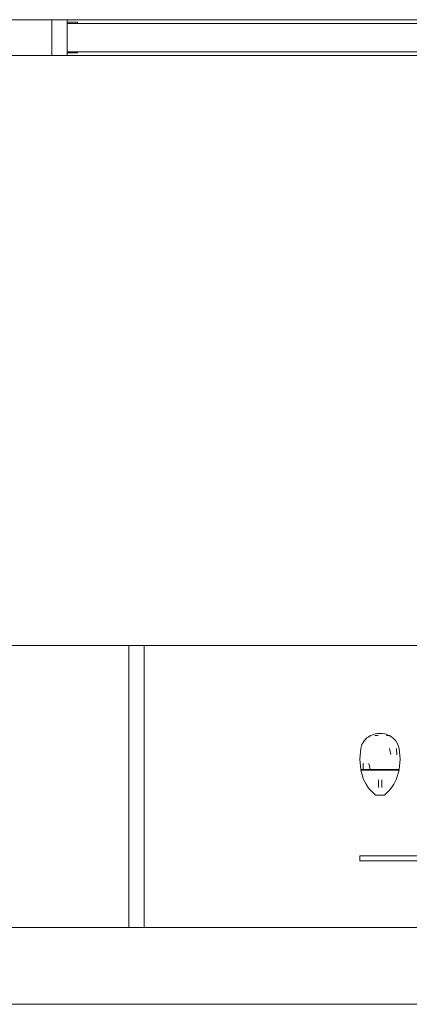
# Model space of a CAD drawing. Header units: millimetres. Extents: x -261 to 187, y -214 to 106.
# Tile 173 of 256: x -202.748 to -201.988, y -162.051 to -160.129. Entities that reach past the tile are written whole.
import ezdxf

# ---------------------------------------------------------------- set-up
doc = ezdxf.new("R2010")
doc.units = ezdxf.units.MM
doc.header["$LTSCALE"] = 0.005
doc.header["$MEASUREMENT"] = 0
for name, color, linetype, lineweight in [('IFC-Elemento construtivo genérico-Contorno', 9, 'Continuous', 5), ('IFC-Janela-Contorno', 9, 'Continuous', 5), ('IFC-Laje-Contorno', 9, 'Continuous', 5), ('IFC-Parede padrão-Contorno', 9, 'Continuous', 5), ('IFC-Parede-Contorno', 9, 'Continuous', 5)]:
    doc.layers.add(name, color=color, linetype=linetype, lineweight=lineweight)

msp = doc.modelspace()

# ---------------------------------------------------------------- linework, layer by layer
at = {"layer": 'IFC-Elemento construtivo genérico-Contorno', "lineweight": 5}
for p, q in [((-202.0807, -161.5436), (-202.0766, -161.5365)), ((-202.0766, -161.5365), (-202.0709, -161.5307)), ((-202.0709, -161.5307), (-202.0687, -161.5293)), ((-202.0687, -161.5293), (-202.064, -161.5263)), ((-202.064, -161.5263), (-202.0595, -161.5246)), ((-202.0595, -161.5246), (-202.055, -161.523)), ((-202.0553, -161.5263), (-202.0488, -161.5263)), ((-202.055, -161.523), (-202.0502, -161.5222)), ((-202.0521, -161.5263), (-202.0488, -161.5263)), ((-202.0502, -161.5222), (-202.0456, -161.5214)), ((-202.0502, -161.5222), (-202.041, -161.5222)), ((-202.0456, -161.5214), (-202.041, -161.5222)), ((-202.041, -161.5222), (-202.0362, -161.523)), ((-202.0362, -161.523), (-202.0272, -161.5263)), ((-202.0326, -161.5263), (-202.0288, -161.5263)), ((-202.0326, -161.5263), (-202.0304, -161.5263)), ((-202.0272, -161.5263), (-202.0224, -161.5293)), ((-202.0224, -161.5293), (-202.0203, -161.5307)), ((-202.0203, -161.5307), (-202.0146, -161.5365)), ((-202.0146, -161.5365), (-202.0105, -161.5436)), ((-202.0848, -161.5721), (-202.083, -161.5514)), ((-202.083, -161.5514), (-202.0807, -161.5436)), ((-202.0269, -161.5514), (-202.0241, -161.5634)), ((-202.0132, -161.5514), (-202.013, -161.5639)), ((-202.0105, -161.5436), (-202.0082, -161.5514)), ((-202.0082, -161.5514), (-202.0064, -161.5721)), ((-202.0848, -161.5721), (-202.0832, -161.5927)), ((-202.008, -161.5927), (-202.0064, -161.5721)), ((-202.0832, -161.5927), (-202.0806, -161.5927)), ((-202.083, -161.5936), (-202.0775, -161.6122)), ((-202.083, -161.5936), (-202.078, -161.5936)), ((-202.0822, -161.5936), (-202.0822, -161.5927)), ((-202.081, -161.5936), (-202.0797, -161.5936)), ((-202.0806, -161.5927), (-202.0781, -161.5927)), ((-202.0797, -161.5936), (-202.0785, -161.5936)), ((-202.0785, -161.5936), (-202.0773, -161.5936)), ((-202.0782, -161.5803), (-202.0781, -161.5927)), ((-202.0781, -161.5927), (-202.0712, -161.5927)), ((-202.078, -161.5936), (-202.0711, -161.5936)), ((-202.0739, -161.5936), (-202.0706, -161.5936)), ((-202.0712, -161.5927), (-202.0644, -161.5927)), ((-202.0711, -161.5936), (-202.0643, -161.5936)), ((-202.0672, -161.5936), (-202.0639, -161.5936)), ((-202.0671, -161.5807), (-202.0644, -161.5927)), ((-202.0644, -161.5927), (-202.055, -161.5927)), ((-202.0643, -161.5936), (-202.0549, -161.5936)), ((-202.0593, -161.5936), (-202.0547, -161.5936)), ((-202.055, -161.5927), (-202.0456, -161.5927)), ((-202.0549, -161.5936), (-202.0456, -161.5936)), ((-202.0502, -161.5936), (-202.0456, -161.5936)), ((-202.0456, -161.5936), (-202.0456, -161.5927)), ((-202.0456, -161.5927), (-202.0362, -161.5927)), ((-202.0456, -161.5936), (-202.0362, -161.5936)), ((-202.0456, -161.5936), (-202.041, -161.5936)), ((-202.0364, -161.5936), (-202.0319, -161.5936)), ((-202.0362, -161.5927), (-202.0268, -161.5927)), ((-202.0362, -161.5936), (-202.0269, -161.5936)), ((-202.0273, -161.5936), (-202.0239, -161.5936)), ((-202.0269, -161.5936), (-202.02, -161.5936)), ((-202.0268, -161.5927), (-202.0199, -161.5927)), ((-202.0206, -161.5936), (-202.0172, -161.5936)), ((-202.02, -161.5936), (-202.0132, -161.5936)), ((-202.0199, -161.5927), (-202.0131, -161.5927)), ((-202.0139, -161.5936), (-202.0139, -161.5927)), ((-202.0139, -161.5936), (-202.0127, -161.5936)), ((-202.0137, -161.6122), (-202.0082, -161.5936)), ((-202.0132, -161.5936), (-202.0082, -161.5936)), ((-202.0131, -161.5927), (-202.0105, -161.5927)), ((-202.0127, -161.5936), (-202.0114, -161.5936)), ((-202.0114, -161.5936), (-202.0107, -161.5936)), ((-202.0107, -161.5936), (-202.0098, -161.5936)), ((-202.0105, -161.5927), (-202.008, -161.5927)), ((-202.009, -161.5936), (-202.009, -161.5927)), ((-202.0775, -161.6122), (-202.0727, -161.6208)), ((-202.0486, -161.615), (-202.0486, -161.6126)), ((-202.0486, -161.6175), (-202.0486, -161.615)), ((-202.0422, -161.615), (-202.0422, -161.6126)), ((-202.0422, -161.6175), (-202.0422, -161.615)), ((-202.0185, -161.6208), (-202.0137, -161.6122)), ((-202.0727, -161.6208), (-202.0677, -161.6289)), ((-202.0677, -161.6289), (-202.0635, -161.6337)), ((-202.0635, -161.6337), (-202.0543, -161.6429)), ((-202.0486, -161.6201), (-202.0486, -161.6175)), ((-202.0486, -161.6224), (-202.0486, -161.6201)), ((-202.0486, -161.6245), (-202.0486, -161.6224)), ((-202.0486, -161.626), (-202.0486, -161.6245)), ((-202.0486, -161.627), (-202.0486, -161.626)), ((-202.0486, -161.6273), (-202.0486, -161.627)), ((-202.0422, -161.6201), (-202.0422, -161.6175)), ((-202.0422, -161.6224), (-202.0422, -161.6201)), ((-202.0422, -161.6245), (-202.0422, -161.6224)), ((-202.0422, -161.626), (-202.0422, -161.6245)), ((-202.0422, -161.627), (-202.0422, -161.626)), ((-202.0422, -161.6273), (-202.0422, -161.627)), ((-202.0369, -161.6429), (-202.0277, -161.6337)), ((-202.0277, -161.6337), (-202.0235, -161.6289)), ((-202.0235, -161.6289), (-202.0185, -161.6208)), ((-202.0543, -161.6429), (-202.053, -161.6429)), ((-202.053, -161.6429), (-202.0518, -161.6429)), ((-202.0518, -161.6429), (-202.0509, -161.6429)), ((-202.0509, -161.6429), (-202.0499, -161.6429)), ((-202.0499, -161.6429), (-202.0478, -161.6429)), ((-202.0478, -161.6429), (-202.0456, -161.6429)), ((-202.0456, -161.6429), (-202.0434, -161.6429)), ((-202.0434, -161.6429), (-202.0413, -161.6429)), ((-202.0413, -161.6429), (-202.0403, -161.6429)), ((-202.0403, -161.6429), (-202.0393, -161.6429)), ((-202.0393, -161.6429), (-202.0381, -161.6429)), ((-202.0381, -161.6429), (-202.0369, -161.6429)), ((-202.0848, -161.7612), (-202.0846, -161.7612)), ((-202.0848, -161.7707), (-202.0848, -161.7612)), ((-202.0846, -161.7612), (-202.084, -161.7612)), ((-202.084, -161.7612), (-202.0829, -161.7612)), ((-202.0829, -161.7612), (-202.0816, -161.7612)), ((-202.0816, -161.7612), (-202.0801, -161.7612)), ((-202.0801, -161.7612), (-202.0785, -161.7612)), ((-202.0785, -161.7612), (-201.4816, -161.7612)), ((-202.0848, -161.7707), (-202.0846, -161.7707)), ((-202.0846, -161.7707), (-202.084, -161.7707)), ((-202.084, -161.7707), (-202.0829, -161.7707)), ((-202.0829, -161.7707), (-202.0816, -161.7707)), ((-202.0816, -161.7707), (-202.0801, -161.7707)), ((-202.0801, -161.7707), (-202.0785, -161.7707)), ((-202.0785, -161.7707), (-201.4816, -161.7707))]:
    msp.add_line(p, q, dxfattribs=at)
at = {"layer": 'IFC-Janela-Contorno', "lineweight": 5}
for p, q in [((-202.685, -160.1292), (-202.6809, -160.1292)), ((-202.685, -160.1901), (-202.685, -160.1292)), ((-202.6809, -160.1292), (-202.655, -160.1292)), ((-202.655, -160.1367), (-202.655, -160.1292)), ((-202.655, -160.1342), (-202.6368, -160.1342)), ((-202.655, -160.1367), (-202.655, -160.1342)), ((-202.655, -160.1917), (-202.655, -160.1367)), ((-202.655, -160.1367), (-200.7151, -160.1367)), ((-202.6368, -160.1342), (-202.635, -160.1342)), ((-202.635, -160.1367), (-202.635, -160.1342)), ((-202.655, -160.1917), (-200.7151, -160.1917)), ((-202.655, -160.1992), (-202.655, -160.1917)), ((-202.655, -160.1942), (-202.6531, -160.1942)), ((-202.6531, -160.1942), (-202.635, -160.1942)), ((-202.635, -160.1942), (-202.635, -160.1917)), ((-202.685, -160.1992), (-202.6809, -160.1992)), ((-202.6809, -160.1992), (-202.655, -160.1992))]:
    msp.add_line(p, q, dxfattribs=at)
at = {"layer": 'IFC-Laje-Contorno', "lineweight": 5}
for p, q in [((-204.4648, -161.3508), (-202.535, -161.3508)), ((-202.505, -161.3508), (-200.5851, -161.3508))]:
    msp.add_line(p, q, dxfattribs=at)
at = {"layer": 'IFC-Parede padrão-Contorno', "lineweight": 5}
for p, q in [((-202.9022, -160.1292), (-202.685, -160.1292)), ((-202.685, -160.1292), (-200.6851, -160.1292)), ((-202.685, -160.1992), (-202.685, -160.1292)), ((-202.685, -160.1992), (-202.685, -160.1901)), ((-202.9022, -160.1992), (-202.685, -160.1992)), ((-202.655, -160.1992), (-200.7151, -160.1992)), ((-202.535, -161.3508), (-202.505, -161.3508)), ((-202.535, -161.9007), (-202.535, -161.3508)), ((-202.505, -161.9007), (-202.505, -161.3508))]:
    msp.add_line(p, q, dxfattribs=at)
at = {"layer": 'IFC-Parede-Contorno', "lineweight": 5}
for p, q in [((-206.0041, -161.9007), (-200.2722, -161.9007)), ((-205.6369, -162.0507), (-191.6073, -162.0507))]:
    msp.add_line(p, q, dxfattribs=at)

doc.saveas('drawing.dxf')
